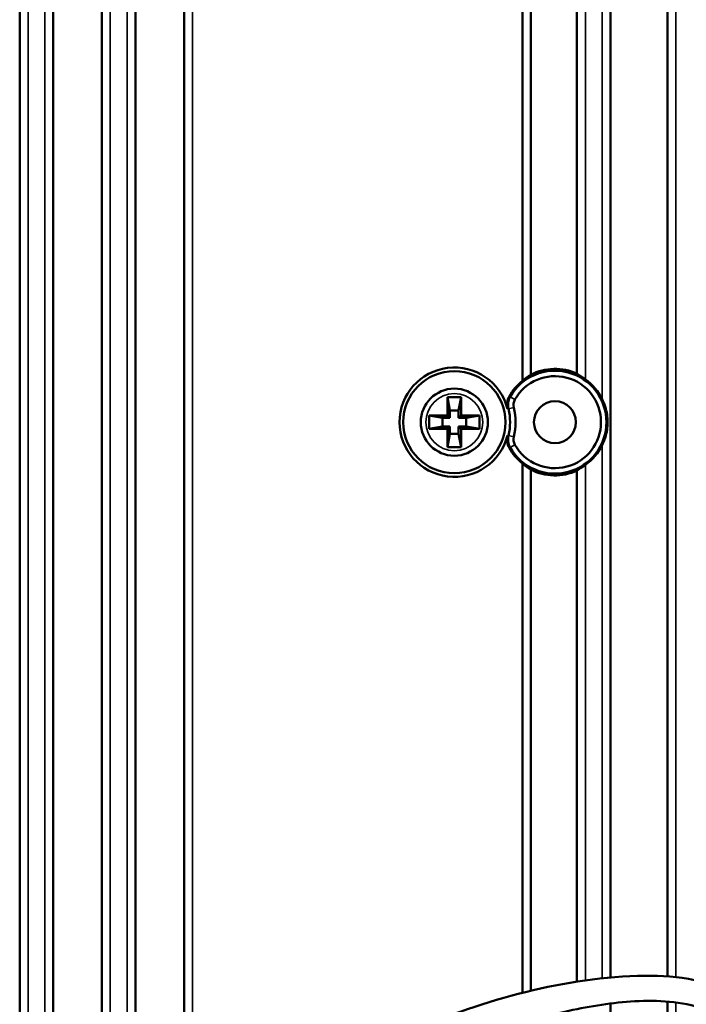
# Model space of a CAD drawing. Header units: millimetres. Extents: x 0 to 4638, y -120 to 1188.
# Tile 113 of 256: x 633 to 673, y 864 to 923. Entities that reach past the tile are written whole.
import ezdxf

# ---------------------------------------------------------------- set-up
doc = ezdxf.new("R2010")
doc.units = ezdxf.units.MM
doc.header["$LTSCALE"] = 2
for name, color, linetype, lineweight in [('Bemaßung (ISO)', 7, 'Continuous', 25), ('Sichtbar (ISO)', 7, 'Continuous', 50), ('Sichtbar schmal (ISO)', 7, 'Continuous', 35)]:
    doc.layers.add(name, color=color, linetype=linetype, lineweight=lineweight)
doc.styles.add('Notiztext (DIN)', font='isocpeur.ttf')
doc.dimstyles.new('Standard (DIN)', dxfattribs={"dimscale": 2, "dimtxt": 3.5, "dimasz": 2.5, "dimexe": 2, "dimexo": 0.5, "dimgap": 0.5, "dimtad": 1, "dimrnd": 1e-08, "dimtxsty": 'Notiztext (DIN)', "dimcen": 0.09, "dimdle": 10, "dimclrd": 256, "dimclre": 256, "dimclrt": 256, "dimadec": 0, "dimazin": 0, "dimtfac": 1, "dimtmove": 0, "dimatfit": 3, "dimfxl": 1, "dimtolj": 1, "dimtzin": 0, "dimlwd": -1, "dimlwe": -1, "dimarcsym": 0})

# ---------------------------------------------------------------- blocks, each defined once
blk = doc.blocks.new('*D40')
at = {"layer": 'Bemaßung (ISO)', "transparency": 16777216}
for p, q in [((642.095, 995.452), (791.791, 995.452)), ((787.791, 559.452), (787.791, 990.452)), ((642.095, 554.452), (791.791, 554.452))]:
    blk.add_line(p, q, dxfattribs=at)
for points in [[(786.958, 990.452), (788.625, 990.452), (787.791, 995.452)], [(786.958, 559.452), (788.625, 559.452), (787.791, 554.452)]]:
    blk.add_solid(points, dxfattribs=at)
at = {"layer": 'Defpoints', "color": 0, "transparency": 16777216}
for p in [(641.095, 995.452), (787.791, 995.452), (641.095, 554.452)]:
    blk.add_point(p, dxfattribs=at)
at = {"layer": 'Bemaßung (ISO)', "transparency": 16777216, "insert": (779.791, 768.342), "char_height": 7, "attachment_point": 1, "rotation": 90, "style": 'Notiztext (DIN)'}
blk.add_mtext('\\A1;441', dxfattribs=at)

msp = doc.modelspace()

# ---------------------------------------------------------------- linework, layer by layer
at = {"layer": 'Sichtbar (ISO)'}
for p, q in [((671.6072, 865.9025), (671.6072, 980.4075)), ((668.2072, 977.0075), (668.2072, 865.835)), ((666.2072, 901.8429), (666.2072, 975.0075)), ((662.9546, 972.4621), (662.9546, 901.4097)), ((663.4546, 972.255), (663.4546, 901.7815)), ((632.9822, 946.6019), (632.9822, 860.4447)), ((634.9822, 859.896), (634.9822, 946.6019)), ((637.8822, 946.6019), (637.8822, 860.1773)), ((639.8822, 860.3611), (639.8822, 946.6019)), ((642.7822, 946.6019), (642.7822, 860.6848)), ((658.4947, 900.4519), (658.6357, 899.6519)), ((658.4947, 900.4519), (659.2947, 900.4519)), ((658.4947, 899.3519), (658.4947, 900.4519)), ((659.2947, 900.4519), (659.1536, 899.6519)), ((659.2947, 900.4519), (659.2947, 899.3519)), ((658.6357, 899.6519), (659.1536, 899.6519)), ((658.6357, 899.2108), (658.6357, 899.6519)), ((659.1536, 899.6519), (659.1536, 899.2108)), ((657.3947, 899.3519), (658.4947, 899.3519)), ((657.3947, 899.3519), (658.1947, 899.2108)), ((657.3947, 898.5519), (657.3947, 899.3519)), ((658.6357, 899.2108), (658.1947, 899.2108)), ((658.1947, 899.2108), (658.1947, 898.6929)), ((658.6357, 899.2108), (658.4947, 899.3519)), ((659.2947, 899.3519), (659.1536, 899.2108)), ((659.5947, 899.2108), (659.1536, 899.2108)), ((659.2947, 899.3519), (660.3947, 899.3519)), ((660.3947, 899.3519), (659.5947, 899.2108)), ((659.5947, 898.6929), (659.5947, 899.2108)), ((660.3947, 899.3519), (660.3947, 898.5519)), ((657.3947, 898.5519), (658.1947, 898.6929)), ((658.4947, 898.5519), (657.3947, 898.5519)), ((658.1947, 898.6929), (658.6357, 898.6929)), ((658.4947, 898.5519), (658.6357, 898.6929)), ((658.4947, 897.4519), (658.4947, 898.5519)), ((658.6357, 898.2519), (658.6357, 898.6929)), ((659.1536, 898.6929), (659.1536, 898.2519)), ((659.1536, 898.6929), (659.5947, 898.6929)), ((659.1536, 898.6929), (659.2947, 898.5519)), ((659.2947, 898.5519), (659.2947, 897.4519)), ((660.3947, 898.5519), (659.2947, 898.5519)), ((660.3947, 898.5519), (659.5947, 898.6929)), ((658.4947, 897.4519), (658.6357, 898.2519)), ((659.1536, 898.2519), (658.6357, 898.2519)), ((659.2947, 897.4519), (659.1536, 898.2519)), ((659.2947, 897.4519), (658.4947, 897.4519)), ((662.9546, 896.494), (662.9546, 864.9215)), ((663.4546, 896.1222), (663.4546, 865.0446)), ((666.2072, 865.5897), (666.2072, 896.0609)), ((668.2072, 864.2856), (668.2072, 822.6966)), ((671.6072, 824.1436), (671.6072, 864.3953))]:
    msp.add_line(p, q, dxfattribs=at)
for centre, radius in [((658.8947, 898.9519), 3.0451), ((658.8947, 898.9519), 2), ((664.8947, 898.9519), 1.25)]:
    msp.add_circle(centre, radius, dxfattribs=at)
for centre, radius, start, end in [((658.8947, 898.9519), 3.2638, 14.057014, 345.942986), ((664.8947, 898.9519), 3.0699, 209.649699, 150.350301), ((664.8947, 898.9519), 3.175, 65.581593, 116.972006), ((664.8947, 898.9519), 3.1312, 128.284954, 151.011821), ((664.8947, 898.9519), 2.7437, 209.649699, 150.350301), ((664.8947, 898.9519), 3.1312, 26.075348, 54.630037), ((658.8947, 898.9519), 3.3252, 346.267401, 13.732599), ((658.8947, 898.9519), 3.6513, 346.267401, 13.732599), ((664.8947, 898.9519), 3.1312, 208.988179, 231.715046), ((664.8947, 898.9519), 3.1312, 305.369963, 333.924652), ((664.8947, 898.9519), 3.175, 243.027994, 294.418407)]:
    msp.add_arc(centre, radius, start, end, dxfattribs=at)
for centre, major_axis, ratio, start_param, end_param in [((665.1857, 898.9519), (3.3264, 0), 0.9961655, 2.1181087, 2.305956), ((662.9585, 899.9962), (-0.0822, -0.5961), 0.8887394, 4.2860727, 5.1344644), ((662.9586, 897.9071), (0.0844, -0.5957), 0.8887394, 4.2860713, 5.134463), ((665.1857, 898.9519), (3.3264, 0), 0.9961655, 3.9772293, 4.1650766)]:
    msp.add_ellipse(centre, major_axis=major_axis, ratio=ratio, start_param=start_param, end_param=end_param, dxfattribs=at)
for points, knots in [([(666.2072, 901.8429), (666.2073, 901.8374), (666.2173, 901.8273), (666.2585, 901.7968), (666.292, 901.7754), (666.3746, 901.7238), (666.432, 901.6885), (666.5556, 901.6093), (666.6217, 901.5652), (666.6905, 901.517), (666.6988, 901.5111), (666.7072, 901.5052)], [0.17317181, 0.17317181, 0.17317181, 0.17317181, 0.190001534, 0.190001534, 0.208635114, 0.208635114, 0.230855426, 0.230855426, 0.253075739, 0.253075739, 0.256101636, 0.256101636, 0.256101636, 0.256101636]), ([(662.0608, 899.7446), (662.0304, 899.8658), (662.0231, 899.9917), (662.0555, 900.2398), (662.095, 900.3598), (662.1557, 900.4694)], [0, 0, 0, 0, 0.037490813, 0.037490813, 0.075068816, 0.075068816, 0.075068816, 0.075068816]), ([(662.1248, 899.7412), (662.095, 899.8636), (662.0886, 899.9904), (662.1234, 900.2402), (662.1644, 900.3608), (662.2267, 900.4705)], [0, 0, 0, 0, 0.037767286, 0.037767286, 0.075633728, 0.075633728, 0.075633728, 0.075633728]), ([(667.7072, 900.3282), (667.7767, 900.1851), (667.8385, 900.035), (667.9856, 899.5776), (668.0368, 899.2576), (668.0368, 898.6461), (667.9856, 898.3262), (667.8385, 897.8687), (667.7767, 897.7187), (667.7072, 897.5755)], [-0.6512453, -0.6512453, -0.6512453, -0.6512453, -0.60444129, -0.60444129, -0.51271814, -0.51271814, -0.420995, -0.420995, -0.37419098, -0.37419098, -0.37419098, -0.37419098]), ([(662.1557, 897.4344), (662.0952, 897.5437), (662.0557, 897.6634), (662.0231, 897.9115), (662.0303, 898.0376), (662.0608, 898.1591)], [0, 0, 0, 0, 0.03749075, 0.03749075, 0.075068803, 0.075068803, 0.075068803, 0.075068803]), ([(662.2267, 897.4332), (662.1646, 897.5427), (662.1236, 897.6629), (662.0973, 897.8506), (662.0945, 897.9142), (662.0994, 898.009), (662.1025, 898.0403), (662.1093, 898.0867), (662.1119, 898.102), (662.1192, 898.1395), (662.1232, 898.1559), (662.1248, 898.1625)], [0, 0, 0, 0, 0.037767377, 0.037767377, 0.056825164, 0.056825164, 0.066241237, 0.066241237, 0.070904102, 0.070904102, 0.077677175, 0.077677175, 0.077677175, 0.077677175]), ([(666.7072, 896.3986), (666.6988, 896.3926), (666.6905, 896.3868), (666.6217, 896.3385), (666.5556, 896.2945), (666.432, 896.2153), (666.3746, 896.18), (666.292, 896.1283), (666.2585, 896.1069), (666.2173, 896.0765), (666.2073, 896.0664), (666.2072, 896.0609)], [0.082662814, 0.082662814, 0.082662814, 0.082662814, 0.085688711, 0.085688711, 0.107909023, 0.107909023, 0.130129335, 0.130129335, 0.148762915, 0.148762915, 0.16559264, 0.16559264, 0.16559264, 0.16559264]), ([(656.3155, 862.663), (660.7164, 864.5122), (665.4848, 865.8721), (671.2483, 865.9571), (672.2444, 865.8791), (674.6384, 865.3855), (676.0271, 864.8375), (678.5762, 863.3865), (679.7651, 862.4604), (681.9158, 860.2135), (682.8487, 858.8137), (684.1294, 855.9442), (684.5499, 854.4753), (685.2621, 850.887), (685.4685, 848.735), (685.6757, 844.2815), (685.6006, 841.9467), (684.9244, 837.9714), (684.459, 836.2916), (682.8388, 832.2435), (681.4029, 829.9154), (678.0643, 826.4531), (676.2963, 825.1279), (672.1493, 822.621), (669.6685, 821.4983), (664.0559, 819.9273), (660.8865, 819.571), (655.2655, 819.1477), (652.7745, 819.0864), (650.2947, 819.2019)], [0, 0, 0, 0, 1.4331739, 1.4331739, 1.7293802, 1.7293802, 2.1664657, 2.1664657, 2.6095237, 2.6095237, 3.1003086, 3.1003086, 3.5537625, 3.5537625, 4.2001359, 4.2001359, 4.8944539, 4.8944539, 5.4128271, 5.4128271, 6.2055952, 6.2055952, 6.8581399, 6.8581399, 7.6609116, 7.6609116, 8.6074386, 8.6074386, 9.3522368, 9.3522368, 9.3522368, 9.3522368]), ([(650.2947, 820.7019), (656.1409, 820.4297), (662.1941, 820.7222), (670.1917, 823.3421), (672.5286, 824.5082), (675.9419, 826.7633), (677.1546, 827.7147), (679.9858, 830.5402), (681.3728, 832.7017), (683.0863, 836.8272), (683.5986, 838.7891), (684.1951, 843.2062), (684.164, 845.6986), (683.8198, 849.9811), (683.6048, 851.8133), (682.7309, 855.4854), (682.0048, 857.3663), (679.9374, 860.261), (678.7266, 861.4081), (676.2018, 863.0927), (674.8805, 863.7118), (672.1807, 864.4211), (670.7746, 864.5022), (668.0857, 864.315), (666.7758, 864.0757), (662.541, 863.1685), (659.5981, 862.4209), (656.8285, 861.2535)], [0, 0, 0, 0, 1.7558519, 1.7558519, 2.5263008, 2.5263008, 2.9847565, 2.9847565, 3.7285245, 3.7285245, 4.3284721, 4.3284721, 5.0693485, 5.0693485, 5.6206073, 5.6206073, 6.2043774, 6.2043774, 6.6892795, 6.6892795, 7.1153454, 7.1153454, 7.5267214, 7.5267214, 7.9240988, 7.9240988, 8.8264935, 8.8264935, 8.8264935, 8.8264935])]:
    msp.add_open_spline(points, degree=3, knots=knots, dxfattribs=at)
at = {"layer": 'Sichtbar schmal (ISO)'}
for p, q in [((672.1072, 865.855), (672.1072, 981.6147)), ((667.7072, 977.2147), (667.7072, 900.3282)), ((666.7072, 901.5052), (666.7072, 976.2147)), ((633.4822, 946.6019), (633.4822, 860.2262)), ((634.4822, 859.7886), (634.4822, 946.6019)), ((638.3822, 946.6019), (638.3822, 860.2233)), ((639.3822, 860.3152), (639.3822, 946.6019)), ((643.2822, 946.6019), (643.2822, 860.8042)), ((662.5102, 900.3092), (662.2267, 900.4705)), ((662.1248, 899.7412), (662.4416, 899.8187)), ((662.1248, 898.1625), (662.4416, 898.0851)), ((662.5102, 897.5946), (662.2267, 897.4332)), ((667.7072, 897.5755), (667.7072, 865.7862)), ((666.7072, 865.6634), (666.7072, 896.3986)), ((672.1072, 824.402), (672.1072, 864.342))]:
    msp.add_line(p, q, dxfattribs=at)
msp.add_circle((658.8947, 898.9519), 1.7, dxfattribs=at)
for points, knots in [([(662.1557, 900.4694), (662.1721, 900.4697), (662.1886, 900.4699), (662.2051, 900.4702), (662.2123, 900.4703), (662.2195, 900.4704), (662.2267, 900.4705)], [0, 0, 0, 0, 0.69509033, 0.69509033, 0.69509033, 1, 1, 1, 1]), ([(662.2267, 897.4332), (662.2195, 897.4333), (662.2123, 897.4334), (662.2051, 897.4335), (662.1886, 897.4338), (662.1721, 897.4341), (662.1557, 897.4344)], [0, 0, 0, 0, 0.30490861, 0.30490861, 0.30490861, 1, 1, 1, 1])]:
    msp.add_open_spline(points, degree=3, knots=knots, dxfattribs=at)
for points in [[(662.1248, 899.7412), (662.1034, 899.7425), (662.0821, 899.7436), (662.0608, 899.7446)], [(662.0608, 898.1591), (662.0821, 898.1602), (662.1034, 898.1613), (662.1248, 898.1625)]]:
    msp.add_open_spline(points, degree=3, dxfattribs=at)

# ---------------------------------------------------------------- dimensions: what is measured, and where the dimension line sits
at = {"layer": 'Bemaßung (ISO)'}
dim = msp.add_linear_dim(base=(787.7914, 995.4519), p1=(641.0947, 554.4519), p2=(641.0947, 995.4519), angle=90, dimstyle='Standard (DIN)', override={"dimgap": 0.5, "dimdec": 2, "dimtol": 0, "dimlim": 0, "dimtp": 0, "dimtm": 0, "dimtdec": 2, "dimtofl": 0, "dimatfit": 1}, dxfattribs=at)
dim.commit()
dim.dimension.update_dxf_attribs({"geometry": '*D40', "text_midpoint": (787.7914, 774.9919), "dimtype": 160})

doc.saveas('drawing.dxf')
